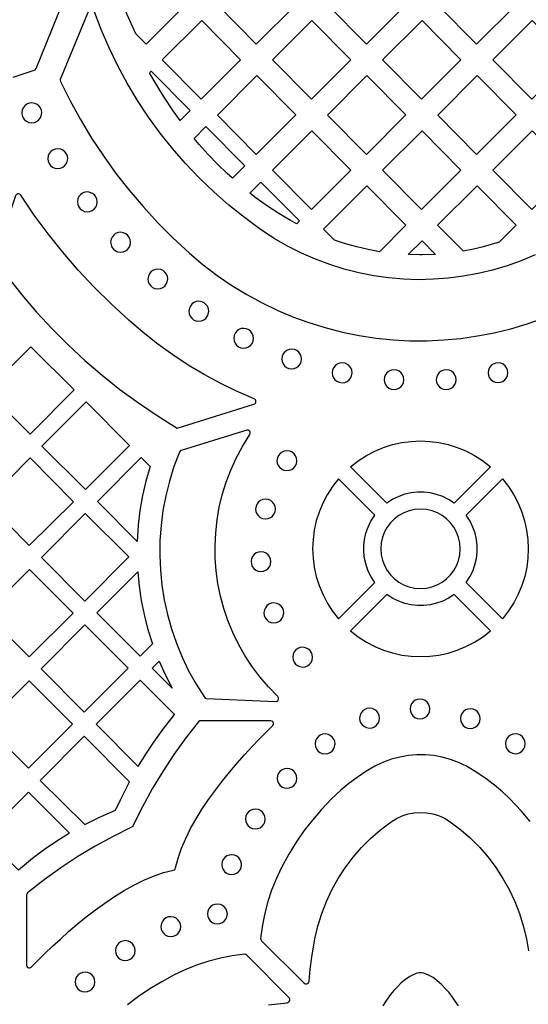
# Model space of a CAD drawing. Header units: millimetres. Extents: x -1176 to 822, y -1617 to -119.
# Tile 44 of 119: x -574 to -488, y -850 to -683. Entities that reach past the tile are written whole.
import ezdxf

# ---------------------------------------------------------------- set-up
doc = ezdxf.new("R2010")
doc.units = ezdxf.units.MM
doc.layers.add('pattern', color=5, linetype='Continuous', true_color=0x0000ff)

msp = doc.modelspace()

# ---------------------------------------------------------------- linework, layer by layer
at = {"layer": 'pattern'}
for points in [[(-552.77, -673.5), (-546.16, -680.17), (-552.85, -686.87), (-554.62, -685.09), (-556.12, -681.69), (-557.49, -678.22)], [(-534.15, -686.87), (-540.76, -680.19), (-534.07, -673.5), (-527.45, -680.17)], [(-515.45, -686.87), (-508.75, -680.17), (-515.36, -673.5), (-522.06, -680.19)], [(-490.05, -680.17), (-496.66, -673.5), (-503.36, -680.19), (-496.74, -686.87)], [(-543.5, -696.22), (-536.81, -689.52), (-543.42, -682.85), (-550.12, -689.54)], [(-518.1, -689.52), (-524.72, -682.85), (-531.41, -689.54), (-524.8, -696.22)], [(-499.4, -689.52), (-506.01, -682.85), (-512.71, -689.54), (-506.09, -696.22)], [(-487.31, -682.85), (-494.01, -689.54), (-487.39, -696.22), (-480.7, -689.52)], [(-552.01, -691.42), (-545.38, -698.12), (-547.06, -699.81), (-548.25, -698.18), (-549.92, -695.68), (-551.51, -693.08), (-552.29, -691.7)], [(-534.07, -692.2), (-540.76, -698.89), (-534.15, -705.57), (-527.45, -698.87)], [(-508.75, -698.87), (-515.36, -692.2), (-522.06, -698.89), (-515.45, -705.57)], [(-490.05, -698.87), (-496.66, -692.2), (-503.35, -698.89), (-496.74, -705.57)], [(-573.94, -698.52), (-573.89, -698.96), (-573.72, -699.35), (-573.47, -699.69), (-573.15, -699.95), (-572.76, -700.13), (-572.26, -700.2), (-571.82, -700.15), (-571.43, -699.99), (-571.09, -699.73), (-570.83, -699.41), (-570.65, -699.02), (-570.57, -698.52), (-570.63, -698.08), (-570.79, -697.69), (-571.05, -697.35), (-571.37, -697.09), (-571.76, -696.91), (-572.26, -696.83), (-572.7, -696.89), (-573.09, -697.05), (-573.43, -697.31), (-573.69, -697.63), (-573.87, -698.02)], [(-543.83, -703.88), (-544.7, -702.84), (-542.69, -700.83), (-536.07, -707.51), (-538.17, -709.61), (-539.11, -708.78), (-540.73, -707.23), (-542.3, -705.6)], [(-524.72, -701.55), (-531.41, -708.24), (-524.8, -714.91), (-518.1, -708.22)], [(-506.01, -701.55), (-512.71, -708.24), (-506.09, -714.91), (-499.4, -708.22)], [(-487.31, -701.55), (-494.01, -708.24), (-487.39, -714.91), (-480.7, -708.22)], [(-569.53, -706.29), (-569.47, -706.72), (-569.31, -707.12), (-569.06, -707.46), (-568.73, -707.72), (-568.34, -707.9), (-567.84, -707.97), (-567.41, -707.91), (-567.01, -707.75), (-566.68, -707.5), (-566.41, -707.17), (-566.24, -706.79), (-566.16, -706.29), (-566.22, -705.85), (-566.38, -705.46), (-566.63, -705.12), (-566.96, -704.85), (-567.34, -704.68), (-567.84, -704.6), (-568.28, -704.66), (-568.68, -704.82), (-569.01, -705.07), (-569.28, -705.4), (-569.45, -705.79)], [(-532.26, -714.34), (-534.17, -712.98), (-535.24, -712.14), (-533.35, -710.25), (-526.8, -716.86), (-527.28, -717.34), (-528.35, -716.76), (-530.32, -715.6)], [(-519.01, -720.75), (-520.89, -720.13), (-522.74, -718.27), (-515.36, -710.89), (-508.75, -717.57), (-513.25, -722.07), (-515.18, -721.71), (-517.1, -721.27)], [(-499.03, -721.95), (-497.3, -721.6), (-495.58, -721.18), (-492.87, -720.39), (-490.05, -717.57), (-496.66, -710.89), (-503.36, -717.59)], [(-564.51, -713.62), (-564.45, -714.06), (-564.29, -714.45), (-564.04, -714.79), (-563.71, -715.05), (-563.32, -715.23), (-562.82, -715.3), (-562.38, -715.25), (-561.99, -715.08), (-561.65, -714.83), (-561.39, -714.51), (-561.21, -714.12), (-561.14, -713.62), (-561.2, -713.18), (-561.36, -712.79), (-561.61, -712.45), (-561.94, -712.19), (-562.32, -712.01), (-562.82, -711.93), (-563.26, -711.99), (-563.65, -712.15), (-563.99, -712.4), (-564.26, -712.73), (-564.43, -713.12)], [(-558.87, -720.47), (-558.81, -720.91), (-558.65, -721.3), (-558.4, -721.64), (-558.07, -721.9), (-557.68, -722.08), (-557.18, -722.15), (-556.75, -722.1), (-556.35, -721.94), (-556.01, -721.68), (-555.75, -721.36), (-555.57, -720.97), (-555.5, -720.47), (-555.56, -720.03), (-555.72, -719.64), (-555.97, -719.3), (-556.3, -719.04), (-556.68, -718.86), (-557.18, -718.78), (-557.62, -718.84), (-558.02, -719), (-558.35, -719.26), (-558.62, -719.58), (-558.79, -719.97)], [(-506.39, -722.61), (-508.34, -722.57), (-506.01, -720.24), (-503.75, -722.53), (-506.02, -722.61)], [(-552.54, -726.7), (-552.49, -727.14), (-552.32, -727.53), (-552.07, -727.87), (-551.75, -728.13), (-551.36, -728.31), (-550.86, -728.39), (-550.42, -728.33), (-550.03, -728.17), (-549.69, -727.91), (-549.43, -727.59), (-549.25, -727.2), (-549.17, -726.7), (-549.23, -726.26), (-549.39, -725.87), (-549.65, -725.53), (-549.97, -725.27), (-550.36, -725.09), (-550.86, -725.02), (-551.3, -725.07), (-551.69, -725.24), (-552.03, -725.49), (-552.29, -725.81), (-552.47, -726.2)], [(-545.58, -732.17), (-545.53, -732.61), (-545.37, -733.01), (-545.11, -733.34), (-544.79, -733.61), (-544.4, -733.78), (-543.9, -733.86), (-543.46, -733.8), (-543.07, -733.64), (-542.73, -733.39), (-542.47, -733.06), (-542.29, -732.67), (-542.22, -732.17), (-542.27, -731.74), (-542.43, -731.34), (-542.69, -731.01), (-543.01, -730.74), (-543.4, -730.56), (-543.9, -730.49), (-544.34, -730.55), (-544.73, -730.71), (-545.07, -730.96), (-545.33, -731.29), (-545.51, -731.67)], [(-537.98, -736.76), (-537.92, -737.2), (-537.76, -737.59), (-537.5, -737.93), (-537.18, -738.2), (-536.79, -738.37), (-536.29, -738.45), (-535.85, -738.39), (-535.46, -738.23), (-535.12, -737.98), (-534.86, -737.65), (-534.68, -737.26), (-534.61, -736.76), (-534.66, -736.32), (-534.83, -735.93), (-535.08, -735.59), (-535.41, -735.33), (-535.79, -735.15), (-536.29, -735.08), (-536.73, -735.13), (-537.12, -735.3), (-537.46, -735.55), (-537.72, -735.88), (-537.9, -736.26)], [(-572.53, -753.01), (-565.04, -745.52), (-572.42, -738.21), (-579.88, -745.67)], [(-529.83, -740.28), (-529.77, -740.71), (-529.61, -741.11), (-529.36, -741.45), (-529.03, -741.71), (-528.64, -741.89), (-528.14, -741.96), (-527.7, -741.9), (-527.31, -741.74), (-526.97, -741.49), (-526.71, -741.16), (-526.53, -740.78), (-526.46, -740.28), (-526.52, -739.84), (-526.68, -739.44), (-526.93, -739.11), (-527.26, -738.84), (-527.64, -738.67), (-528.14, -738.59), (-528.58, -738.65), (-528.98, -738.81), (-529.31, -739.06), (-529.58, -739.39), (-529.75, -739.78)], [(-521.27, -742.62), (-521.21, -743.06), (-521.05, -743.46), (-520.79, -743.79), (-520.47, -744.06), (-520.08, -744.23), (-519.58, -744.31), (-519.14, -744.25), (-518.75, -744.09), (-518.41, -743.84), (-518.15, -743.51), (-517.97, -743.12), (-517.9, -742.62), (-517.95, -742.19), (-518.12, -741.79), (-518.37, -741.45), (-518.69, -741.19), (-519.08, -741.01), (-519.58, -740.94), (-520.02, -741), (-520.41, -741.16), (-520.75, -741.41), (-521.01, -741.74), (-521.19, -742.12)], [(-494.81, -742.6), (-494.75, -743.04), (-494.59, -743.43), (-494.33, -743.77), (-494.01, -744.04), (-493.62, -744.21), (-493.12, -744.29), (-492.68, -744.23), (-492.29, -744.07), (-491.95, -743.82), (-491.69, -743.49), (-491.51, -743.1), (-491.44, -742.6), (-491.49, -742.16), (-491.66, -741.77), (-491.91, -741.43), (-492.23, -741.17), (-492.62, -740.99), (-493.12, -740.92), (-493.56, -740.97), (-493.95, -741.14), (-494.29, -741.39), (-494.55, -741.71), (-494.73, -742.1)], [(-512.46, -743.79), (-512.41, -744.23), (-512.24, -744.62), (-511.99, -744.96), (-511.67, -745.22), (-511.28, -745.4), (-510.78, -745.47), (-510.34, -745.42), (-509.95, -745.25), (-509.61, -745), (-509.35, -744.67), (-509.17, -744.29), (-509.09, -743.79), (-509.15, -743.35), (-509.31, -742.96), (-509.57, -742.62), (-509.89, -742.35), (-510.28, -742.18), (-510.78, -742.1), (-511.22, -742.16), (-511.61, -742.32), (-511.95, -742.57), (-512.21, -742.9), (-512.39, -743.29)], [(-503.59, -743.78), (-503.54, -744.22), (-503.37, -744.62), (-503.12, -744.95), (-502.79, -745.22), (-502.41, -745.39), (-501.91, -745.47), (-501.47, -745.41), (-501.08, -745.25), (-500.74, -745), (-500.48, -744.67), (-500.3, -744.28), (-500.22, -743.78), (-500.28, -743.35), (-500.44, -742.95), (-500.7, -742.61), (-501.02, -742.35), (-501.41, -742.17), (-501.91, -742.1), (-502.34, -742.16), (-502.74, -742.32), (-503.08, -742.57), (-503.34, -742.9), (-503.52, -743.28)], [(-555.69, -754.98), (-563.03, -747.57), (-570.53, -755.06), (-563.15, -762.43)], [(-547.2, -756.1), (-548.12, -758.53), (-548.89, -761), (-549.52, -763.49), (-549.99, -766), (-550.32, -768.53), (-550.5, -771.06), (-550.54, -773.6), (-550.43, -776.13), (-550.17, -778.65), (-549.77, -781.15), (-549.23, -783.63), (-548.54, -786.08), (-547.71, -788.49), (-546.74, -790.85), (-545.63, -793.17), (-544.38, -795.43), (-542.96, -797.66), (-542.82, -797.81), (-542.58, -797.87), (-530.86, -798.4), (-530.63, -798.35), (-530.46, -798.21), (-530.37, -798.01), (-530.37, -797.79), (-530.51, -797.57), (-532.1, -795.93), (-533.56, -794.21), (-534.9, -792.42), (-536.11, -790.56), (-537.19, -788.65), (-538.15, -786.67), (-538.97, -784.65), (-539.66, -782.59), (-540.22, -780.5), (-540.65, -778.38), (-540.95, -776.23), (-541.12, -774.08), (-541.15, -771.91), (-541.04, -769.75), (-540.8, -767.59), (-540.43, -765.44), (-539.92, -763.31), (-539.27, -761.2), (-538.48, -759.13), (-537.55, -757.1), (-536.49, -755.11), (-535.24, -753.11), (-535.16, -752.88), (-535.2, -752.66), (-535.33, -752.48), (-535.53, -752.37), (-535.78, -752.38), (-546.89, -755.83), (-547.05, -755.9)], [(-518.15, -758.56), (-516.84, -757.54), (-515.45, -756.65), (-514.01, -755.9), (-512.53, -755.28), (-511, -754.8), (-509.45, -754.46), (-507.87, -754.25), (-506.29, -754.18), (-504.71, -754.25), (-503.14, -754.46), (-501.58, -754.8), (-500.06, -755.27), (-498.57, -755.88), (-497.13, -756.63), (-495.74, -757.52), (-494.4, -758.56), (-500.56, -764.73), (-501.51, -764.11), (-502.51, -763.62), (-503.54, -763.25), (-504.61, -763), (-505.68, -762.87), (-506.77, -762.87), (-507.85, -762.98), (-508.91, -763.22), (-509.95, -763.58), (-510.95, -764.06), (-511.99, -764.73)], [(-530.64, -757.53), (-530.58, -757.97), (-530.42, -758.36), (-530.16, -758.7), (-529.84, -758.96), (-529.45, -759.14), (-528.95, -759.22), (-528.51, -759.16), (-528.12, -759), (-527.78, -758.74), (-527.52, -758.42), (-527.34, -758.03), (-527.27, -757.53), (-527.32, -757.09), (-527.49, -756.7), (-527.74, -756.36), (-528.06, -756.1), (-528.45, -755.92), (-528.95, -755.85), (-529.39, -755.9), (-529.78, -756.06), (-530.12, -756.32), (-530.38, -756.64), (-530.56, -757.03)], [(-565.18, -764.49), (-572.55, -757.05), (-580.01, -764.58), (-572.68, -771.91)], [(-552.17, -758.5), (-552.88, -760.98), (-553.45, -763.46), (-553.89, -765.96), (-554.19, -768.48), (-554.36, -771.22), (-561.11, -764.48), (-553.69, -756.99)], [(-520.2, -784.36), (-514.03, -778.19), (-514.65, -777.25), (-515.14, -776.25), (-515.51, -775.22), (-515.76, -774.15), (-515.89, -773.07), (-515.89, -771.99), (-515.78, -770.91), (-515.54, -769.85), (-515.18, -768.81), (-514.7, -767.81), (-514.03, -766.77), (-520.2, -760.61), (-521.22, -761.93), (-522.11, -763.31), (-522.86, -764.75), (-523.48, -766.24), (-523.96, -767.76), (-524.3, -769.31), (-524.51, -770.89), (-524.58, -772.47), (-524.51, -774.05), (-524.31, -775.62), (-523.97, -777.18), (-523.49, -778.7), (-522.88, -780.19), (-522.13, -781.63), (-521.24, -783.02)], [(-498.52, -778.2), (-497.91, -777.25), (-497.41, -776.25), (-497.04, -775.22), (-496.79, -774.15), (-496.66, -773.08), (-496.66, -771.99), (-496.78, -770.91), (-497.01, -769.85), (-497.37, -768.81), (-497.86, -767.81), (-498.52, -766.77), (-492.36, -760.61), (-491.33, -761.92), (-490.44, -763.31), (-489.69, -764.75), (-489.08, -766.24), (-488.6, -767.76), (-488.26, -769.31), (-488.05, -770.89), (-487.98, -772.47), (-488.05, -774.05), (-488.25, -775.62), (-488.59, -777.18), (-489.07, -778.7), (-489.68, -780.19), (-490.43, -781.63), (-491.31, -783.02), (-492.36, -784.36)], [(-534.27, -765.73), (-534.21, -766.17), (-534.05, -766.56), (-533.8, -766.9), (-533.47, -767.16), (-533.08, -767.34), (-532.58, -767.41), (-532.15, -767.36), (-531.75, -767.19), (-531.41, -766.94), (-531.15, -766.62), (-530.97, -766.23), (-530.9, -765.73), (-530.96, -765.29), (-531.12, -764.9), (-531.37, -764.56), (-531.7, -764.29), (-532.08, -764.12), (-532.58, -764.04), (-533.02, -764.1), (-533.42, -764.26), (-533.75, -764.51), (-534.02, -764.84), (-534.19, -765.23)], [(-570.61, -773.97), (-563.24, -781.35), (-555.8, -773.84), (-563.17, -766.47)], [(-513.02, -772.48), (-512.94, -773.48), (-512.73, -774.43), (-512.39, -775.32), (-511.94, -776.15), (-511.37, -776.9), (-510.71, -777.56), (-509.96, -778.13), (-509.14, -778.59), (-508.25, -778.93), (-507.3, -779.15), (-506.28, -779.23), (-505.28, -779.15), (-504.33, -778.94), (-503.44, -778.6), (-502.62, -778.15), (-501.86, -777.58), (-501.2, -776.92), (-500.63, -776.17), (-500.17, -775.35), (-499.83, -774.45), (-499.61, -773.51), (-499.54, -772.48), (-499.61, -771.49), (-499.82, -770.54), (-500.16, -769.65), (-500.62, -768.82), (-501.18, -768.07), (-501.84, -767.41), (-502.59, -766.84), (-503.41, -766.38), (-504.3, -766.03), (-505.25, -765.82), (-506.28, -765.74), (-507.27, -765.81), (-508.22, -766.02), (-509.11, -766.36), (-509.94, -766.82), (-510.69, -767.39), (-511.35, -768.05), (-511.92, -768.8), (-512.38, -769.62), (-512.72, -770.51), (-512.94, -771.46)], [(-535.03, -774.66), (-534.98, -775.1), (-534.82, -775.49), (-534.56, -775.83), (-534.24, -776.09), (-533.85, -776.27), (-533.35, -776.35), (-532.91, -776.29), (-532.52, -776.13), (-532.18, -775.87), (-531.92, -775.55), (-531.74, -775.16), (-531.66, -774.66), (-531.72, -774.22), (-531.88, -773.83), (-532.14, -773.49), (-532.46, -773.23), (-532.85, -773.05), (-533.35, -772.98), (-533.79, -773.03), (-534.18, -773.19), (-534.52, -773.45), (-534.78, -773.77), (-534.96, -774.16)], [(-572.63, -776), (-580.09, -783.46), (-572.73, -790.81), (-565.24, -783.39)], [(-551.77, -788.6), (-553.87, -790.71), (-561.21, -783.37), (-554.27, -776.37), (-554.04, -778.82), (-553.68, -781.24), (-553.2, -783.62), (-552.59, -785.98)], [(-532.85, -783.36), (-532.79, -783.79), (-532.63, -784.19), (-532.38, -784.53), (-532.05, -784.79), (-531.67, -784.97), (-531.17, -785.04), (-530.73, -784.98), (-530.33, -784.82), (-530, -784.57), (-529.73, -784.24), (-529.56, -783.86), (-529.48, -783.36), (-529.54, -782.92), (-529.7, -782.52), (-529.95, -782.19), (-530.28, -781.92), (-530.67, -781.75), (-531.17, -781.67), (-531.6, -781.73), (-532, -781.89), (-532.33, -782.14), (-532.6, -782.47), (-532.78, -782.85)], [(-518.15, -786.4), (-516.84, -787.43), (-515.45, -788.32), (-514.01, -789.07), (-512.53, -789.68), (-511, -790.16), (-509.45, -790.51), (-507.87, -790.71), (-506.29, -790.78), (-504.71, -790.72), (-503.14, -790.51), (-501.58, -790.17), (-500.06, -789.7), (-498.57, -789.08), (-497.13, -788.33), (-495.74, -787.45), (-494.4, -786.4), (-500.56, -780.24), (-501.51, -780.85), (-502.51, -781.35), (-503.54, -781.72), (-504.61, -781.97), (-505.68, -782.1), (-506.77, -782.1), (-507.85, -781.98), (-508.91, -781.75), (-509.95, -781.39), (-510.95, -780.9), (-511.99, -780.24)], [(-563.34, -800.2), (-555.88, -792.75), (-563.23, -785.4), (-570.69, -792.85)], [(-527.96, -790.87), (-527.9, -791.3), (-527.74, -791.7), (-527.48, -792.04), (-527.16, -792.3), (-526.77, -792.48), (-526.27, -792.55), (-525.83, -792.49), (-525.44, -792.33), (-525.1, -792.08), (-524.84, -791.75), (-524.66, -791.37), (-524.59, -790.87), (-524.64, -790.43), (-524.81, -790.03), (-525.06, -789.7), (-525.38, -789.43), (-525.77, -789.26), (-526.27, -789.18), (-526.71, -789.24), (-527.1, -789.4), (-527.44, -789.65), (-527.7, -789.98), (-527.88, -790.37)], [(-548.41, -796.13), (-551.81, -792.73), (-550.64, -791.55), (-549.67, -793.69)], [(-572.84, -809.7), (-565.36, -802.23), (-572.73, -794.86), (-580.17, -802.37)], [(-554.18, -809.43), (-552.9, -807.35), (-551.55, -805.31), (-550.14, -803.33), (-548.03, -800.61), (-553.84, -794.76), (-561.32, -802.23)], [(-508.04, -799.66), (-507.98, -800.1), (-507.82, -800.49), (-507.56, -800.83), (-507.24, -801.09), (-506.85, -801.27), (-506.35, -801.35), (-505.91, -801.29), (-505.52, -801.13), (-505.18, -800.87), (-504.92, -800.55), (-504.74, -800.16), (-504.67, -799.66), (-504.72, -799.22), (-504.89, -798.83), (-505.14, -798.49), (-505.46, -798.23), (-505.85, -798.05), (-506.35, -797.97), (-506.79, -798.03), (-507.18, -798.19), (-507.52, -798.45), (-507.78, -798.77), (-507.96, -799.16)], [(-516.6, -801.21), (-516.55, -801.65), (-516.38, -802.05), (-516.13, -802.38), (-515.8, -802.65), (-515.42, -802.82), (-514.92, -802.9), (-514.48, -802.84), (-514.09, -802.68), (-513.75, -802.43), (-513.49, -802.1), (-513.31, -801.71), (-513.23, -801.21), (-513.29, -800.78), (-513.45, -800.38), (-513.71, -800.04), (-514.03, -799.78), (-514.42, -799.6), (-514.92, -799.53), (-515.36, -799.59), (-515.75, -799.75), (-516.09, -800), (-516.35, -800.33), (-516.53, -800.71)], [(-499.5, -801.3), (-499.44, -801.73), (-499.28, -802.13), (-499.03, -802.47), (-498.7, -802.73), (-498.31, -802.91), (-497.81, -802.98), (-497.38, -802.92), (-496.98, -802.76), (-496.65, -802.51), (-496.38, -802.18), (-496.2, -801.8), (-496.13, -801.3), (-496.19, -800.86), (-496.35, -800.46), (-496.6, -800.13), (-496.93, -799.86), (-497.31, -799.69), (-497.81, -799.61), (-498.25, -799.67), (-498.65, -799.83), (-498.98, -800.08), (-499.25, -800.41), (-499.42, -800.8)], [(-543.57, -801.66), (-543.74, -801.69), (-543.94, -801.84), (-546.11, -804.58), (-548.14, -807.39), (-550.04, -810.26), (-551.82, -813.22), (-553.49, -816.26), (-555.08, -819.51), (-555.12, -819.58), (-555.32, -819.74), (-558.45, -821.28), (-561.5, -822.94), (-564.46, -824.71), (-567.34, -826.61), (-570.15, -828.64), (-572.99, -830.88), (-573.11, -831.01), (-573.17, -831.25), (-573.17, -843.13), (-573.12, -843.35), (-572.97, -843.51), (-572.78, -843.6), (-572.57, -843.59), (-572.34, -843.46), (-571.23, -842.33), (-570.03, -841.15), (-568.75, -839.93), (-567.41, -838.69), (-566, -837.43), (-564.53, -836.18), (-563.01, -834.95), (-561.45, -833.75), (-559.86, -832.59), (-558.23, -831.5), (-556.58, -830.48), (-554.92, -829.55), (-553.25, -828.72), (-551.57, -828.01), (-549.9, -827.43), (-548.21, -826.99), (-548.05, -826.94), (-547.94, -826.85), (-547.84, -826.62), (-547.41, -824.96), (-546.83, -823.29), (-546.12, -821.62), (-545.29, -819.95), (-544.36, -818.28), (-543.35, -816.63), (-542.25, -815.01), (-541.1, -813.41), (-539.9, -811.85), (-538.66, -810.33), (-537.41, -808.87), (-536.16, -807.46), (-534.91, -806.11), (-533.69, -804.83), (-532.51, -803.63), (-531.35, -802.49), (-531.23, -802.3), (-531.21, -802.08), (-531.29, -801.88), (-531.44, -801.73), (-531.69, -801.67)], [(-555.65, -812.01), (-563.34, -804.26), (-570.86, -811.77), (-563.26, -819.28), (-560.87, -818.07), (-558.03, -816.8), (-557.22, -815.06)], [(-524.15, -805.59), (-524.09, -806.03), (-523.93, -806.42), (-523.68, -806.76), (-523.35, -807.02), (-522.96, -807.2), (-522.46, -807.27), (-522.02, -807.22), (-521.63, -807.05), (-521.29, -806.8), (-521.03, -806.47), (-520.85, -806.09), (-520.78, -805.59), (-520.83, -805.15), (-521, -804.76), (-521.25, -804.42), (-521.58, -804.15), (-521.96, -803.98), (-522.46, -803.9), (-522.9, -803.96), (-523.29, -804.12), (-523.63, -804.37), (-523.9, -804.7), (-524.07, -805.09)], [(-491.86, -805.56), (-491.8, -806), (-491.64, -806.4), (-491.39, -806.73), (-491.06, -807), (-490.68, -807.17), (-490.18, -807.25), (-489.74, -807.19), (-489.35, -807.03), (-489.01, -806.78), (-488.74, -806.45), (-488.57, -806.07), (-488.49, -805.56), (-488.55, -805.13), (-488.71, -804.73), (-488.96, -804.39), (-489.29, -804.13), (-489.68, -803.95), (-490.18, -803.88), (-490.61, -803.94), (-491.01, -804.1), (-491.35, -804.35), (-491.61, -804.68), (-491.79, -805.06)], [(-530.62, -811.43), (-530.56, -811.87), (-530.4, -812.26), (-530.15, -812.6), (-529.82, -812.86), (-529.43, -813.04), (-528.93, -813.11), (-528.5, -813.06), (-528.1, -812.89), (-527.77, -812.64), (-527.5, -812.32), (-527.32, -811.93), (-527.25, -811.43), (-527.31, -810.99), (-527.47, -810.6), (-527.72, -810.26), (-528.05, -809.99), (-528.43, -809.82), (-528.93, -809.74), (-529.37, -809.8), (-529.77, -809.96), (-530.1, -810.21), (-530.37, -810.54), (-530.54, -810.93)], [(-565.85, -820.74), (-568.01, -822.09), (-570.1, -823.53), (-572.13, -825.04), (-574.53, -827.02), (-580.32, -821.23), (-572.84, -813.75)], [(-535.99, -818.34), (-535.93, -818.77), (-535.77, -819.17), (-535.52, -819.51), (-535.19, -819.77), (-534.8, -819.95), (-534.3, -820.02), (-533.86, -819.96), (-533.47, -819.8), (-533.13, -819.55), (-532.87, -819.22), (-532.69, -818.84), (-532.62, -818.34), (-532.67, -817.9), (-532.84, -817.5), (-533.09, -817.17), (-533.42, -816.9), (-533.8, -816.73), (-534.3, -816.65), (-534.74, -816.71), (-535.13, -816.87), (-535.47, -817.12), (-535.73, -817.45), (-535.91, -817.84)], [(-540.01, -826.07), (-539.96, -826.51), (-539.79, -826.9), (-539.54, -827.24), (-539.21, -827.51), (-538.83, -827.68), (-538.33, -827.76), (-537.89, -827.7), (-537.5, -827.54), (-537.16, -827.29), (-536.9, -826.96), (-536.72, -826.57), (-536.64, -826.07), (-536.7, -825.63), (-536.86, -825.24), (-537.11, -824.9), (-537.44, -824.64), (-537.83, -824.46), (-538.33, -824.38), (-538.76, -824.44), (-539.16, -824.6), (-539.5, -824.86), (-539.76, -825.18), (-539.94, -825.57)], [(-542.43, -834.44), (-542.37, -834.88), (-542.21, -835.27), (-541.96, -835.61), (-541.63, -835.87), (-541.24, -836.05), (-540.74, -836.12), (-540.31, -836.07), (-539.91, -835.91), (-539.58, -835.65), (-539.31, -835.33), (-539.14, -834.94), (-539.06, -834.44), (-539.12, -834), (-539.28, -833.61), (-539.53, -833.27), (-539.86, -833), (-540.24, -832.83), (-540.74, -832.75), (-541.18, -832.81), (-541.58, -832.97), (-541.91, -833.22), (-542.18, -833.55), (-542.35, -833.94)], [(-550.33, -836.58), (-550.28, -837.02), (-550.12, -837.42), (-549.86, -837.75), (-549.54, -838.02), (-549.15, -838.19), (-548.65, -838.27), (-548.21, -838.21), (-547.82, -838.05), (-547.48, -837.8), (-547.22, -837.47), (-547.04, -837.08), (-546.96, -836.58), (-547.02, -836.15), (-547.18, -835.75), (-547.44, -835.41), (-547.76, -835.15), (-548.15, -834.97), (-548.65, -834.9), (-549.09, -834.95), (-549.48, -835.12), (-549.82, -835.37), (-550.08, -835.7), (-550.26, -836.08)], [(-558.07, -840.66), (-558.01, -841.1), (-557.85, -841.49), (-557.6, -841.83), (-557.27, -842.09), (-556.88, -842.27), (-556.38, -842.34), (-555.95, -842.29), (-555.55, -842.13), (-555.21, -841.87), (-554.95, -841.55), (-554.77, -841.16), (-554.7, -840.66), (-554.76, -840.22), (-554.92, -839.83), (-555.17, -839.49), (-555.5, -839.23), (-555.88, -839.05), (-556.38, -838.97), (-556.82, -839.03), (-557.22, -839.19), (-557.55, -839.45), (-557.82, -839.77), (-557.99, -840.16)], [(-564.9, -845.99), (-564.84, -846.42), (-564.68, -846.82), (-564.43, -847.16), (-564.1, -847.42), (-563.72, -847.6), (-563.22, -847.67), (-562.78, -847.62), (-562.39, -847.45), (-562.05, -847.2), (-561.78, -846.87), (-561.61, -846.49), (-561.53, -845.99), (-561.59, -845.55), (-561.75, -845.15), (-562, -844.82), (-562.33, -844.55), (-562.72, -844.38), (-563.22, -844.3), (-563.65, -844.36), (-564.05, -844.52), (-564.39, -844.77), (-564.65, -845.1), (-564.83, -845.49)]]:
    msp.add_lwpolyline(points, close=True, dxfattribs=at)
for points in [[(-575.44, -692.47), (-571.83, -691.26), (-571.69, -691.19), (-571.54, -690.99), (-566.83, -679.38)], [(-562.6, -681.07), (-567.42, -692.83), (-567.46, -692.97), (-567.41, -693.22), (-565.77, -696.48), (-564, -699.67), (-562.11, -702.79), (-560.09, -705.83), (-557.97, -708.78), (-555.72, -711.65), (-553.37, -714.42), (-550.9, -717.11), (-548.33, -719.7), (-545.51, -722.31), (-543.18, -724.28), (-540.78, -726.11), (-538.3, -727.8), (-535.76, -729.35), (-533.16, -730.76), (-530.51, -732.03), (-527.81, -733.17), (-525.07, -734.16), (-522.3, -735.01), (-519.49, -735.72), (-516.66, -736.29), (-513.81, -736.72), (-510.94, -737.02), (-508.07, -737.17), (-505.19, -737.18), (-502.31, -737.05), (-499.45, -736.78), (-496.59, -736.37), (-493.75, -735.82), (-490.94, -735.14), (-488.16, -734.31), (-485.41, -733.34)], [(-486.79, -722.6), (-489.16, -723.6), (-491.58, -724.46), (-494.03, -725.19), (-496.51, -725.79), (-499.02, -726.25), (-501.54, -726.57), (-504.08, -726.76), (-506.62, -726.82), (-509.16, -726.73), (-511.7, -726.52), (-514.22, -726.16), (-516.73, -725.67), (-519.22, -725.03), (-521.68, -724.27), (-524.11, -723.36), (-526.49, -722.31), (-528.83, -721.13), (-531.12, -719.81), (-533.42, -718.3), (-536.17, -716.29), (-538.82, -714.16), (-541.37, -711.92), (-543.81, -709.58), (-546.14, -707.13), (-548.36, -704.59), (-550.46, -701.95), (-552.44, -699.22), (-554.3, -696.4), (-556.04, -693.5), (-557.65, -690.52), (-559.12, -687.47), (-560.47, -684.35), (-561.7, -681.09)], [(-575.03, -712.59), (-578.64, -723.24), (-576.35, -726.37), (-573.94, -729.4), (-571.43, -732.34), (-568.8, -735.17), (-566.08, -737.9), (-563.24, -740.52), (-560.32, -743.04), (-557.29, -745.44), (-554.17, -747.72), (-550.96, -749.89), (-547.56, -752), (-534.55, -747.97)], [(-534.51, -747.03), (-537.52, -745.72), (-540.29, -744.37), (-543.02, -742.89), (-545.69, -741.3), (-548.31, -739.58), (-550.87, -737.75), (-553.37, -735.79), (-555.81, -733.7), (-558.79, -730.94), (-561.65, -728.11), (-564.37, -725.18), (-566.98, -722.17), (-569.46, -719.06), (-571.84, -715.85), (-574.14, -712.47)], [(-487.68, -818.73), (-489.2, -816.93), (-491.05, -814.97), (-492.35, -813.73), (-493.69, -812.58), (-495.1, -811.52), (-496.56, -810.53), (-498.49, -809.39), (-499.83, -808.75), (-501.2, -808.23), (-502.6, -807.84), (-504.02, -807.58), (-505.46, -807.45), (-506.91, -807.44), (-508.35, -807.56), (-509.77, -807.81), (-511.18, -808.19), (-512.55, -808.7), (-514, -809.39), (-515.55, -810.29), (-517.03, -811.26), (-518.45, -812.3), (-519.81, -813.43), (-521.44, -814.97), (-523.09, -816.7), (-524.62, -818.5), (-526.05, -820.36), (-527.38, -822.28), (-528.62, -824.29), (-529.9, -826.66), (-530.79, -828.54), (-531.55, -830.43), (-532.18, -832.35), (-532.7, -834.31), (-533.1, -836.31), (-533.41, -838.6), (-533.4, -838.78), (-533.27, -838.99), (-526.01, -846.16), (-525.83, -846.28), (-525.62, -846.3), (-525.43, -846.24), (-525.28, -846.1), (-525.19, -845.86), (-524.99, -843.82), (-524.73, -841.78), (-524.19, -838.65), (-523.68, -836.49), (-523.03, -834.38), (-522.23, -832.32), (-521.3, -830.34), (-520.24, -828.42), (-519.04, -826.59), (-517.73, -824.83), (-516.29, -823.17), (-514.74, -821.61), (-513.08, -820.16), (-511.28, -818.8), (-510.36, -818.22), (-509.38, -817.78), (-508.37, -817.46), (-507.33, -817.27), (-506.29, -817.2), (-505.24, -817.26), (-504.2, -817.44), (-503.19, -817.75), (-502.21, -818.19), (-501.21, -818.8), (-499.44, -820.14), (-497.77, -821.59), (-496.22, -823.15), (-494.78, -824.81), (-493.46, -826.56), (-492.27, -828.4), (-491.2, -830.31), (-490.27, -832.3), (-489.47, -834.35), (-488.82, -836.46), (-488.3, -838.65), (-487.93, -840.69)], [(-532.05, -849.83), (-528.89, -849.5), (-528.69, -849.43), (-528.54, -849.29), (-528.46, -849.11), (-528.46, -848.91), (-528.59, -848.68), (-535.77, -841.42), (-535.91, -841.32), (-536.16, -841.28), (-538.22, -841.55), (-540.22, -841.94), (-542.18, -842.44), (-544.1, -843.07), (-546, -843.81), (-548.09, -844.79), (-550.2, -845.93), (-552.22, -847.15), (-554.16, -848.47), (-556.03, -849.88)], [(-499.85, -850.04), (-500.5, -849.04), (-500.96, -848.4), (-501.49, -847.73), (-502.08, -847.06), (-502.73, -846.4), (-503.42, -845.79), (-504.15, -845.24), (-504.9, -844.8), (-505.72, -844.48), (-506.11, -844.4), (-506.48, -844.41), (-506.83, -844.48), (-507.28, -844.64), (-508.07, -845.03), (-508.82, -845.54), (-509.53, -846.13), (-510.2, -846.78), (-510.8, -847.44), (-511.37, -848.13), (-512.05, -849.04), (-512.68, -850.02)]]:
    msp.add_lwpolyline(points, dxfattribs=at)
for centre, start, end in [((-574.56, -712.75, 690.51), 33.2104, 161.3069), ((-534.7, -747.49, 690.51), 287.2156, 67.747)]:
    msp.add_arc(centre, 0.5, start, end, dxfattribs=at)

doc.saveas('drawing.dxf')
